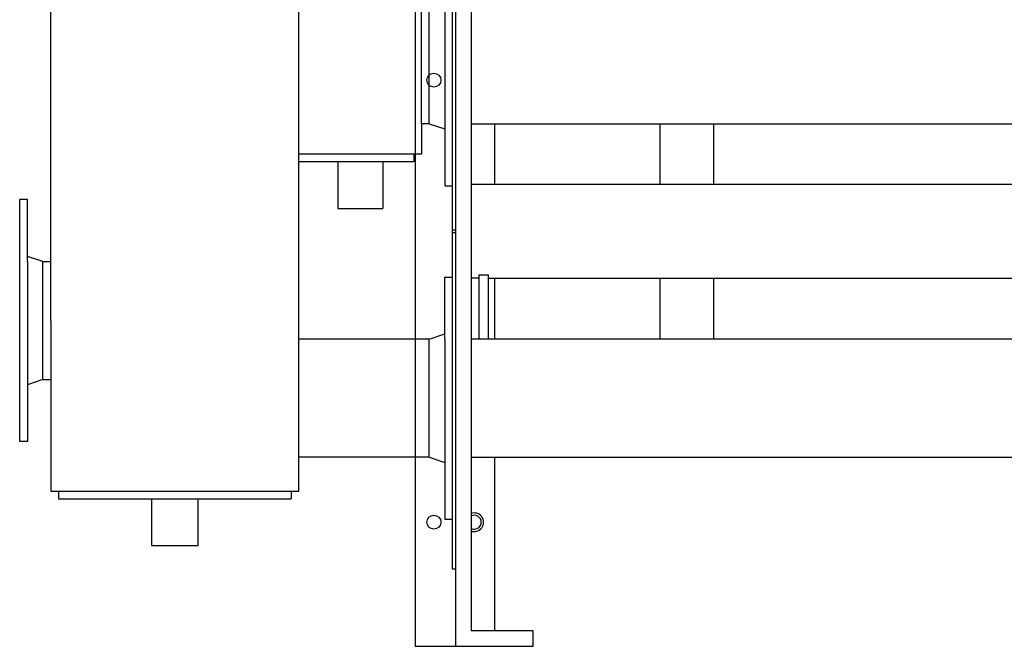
# Model space of a CAD drawing. Header units: millimetres. Extents: x -26820 to -12632, y -5851 to 1958.
# Tile 52 of 95: x -19046 to -18982, y 715 to 756. Entities that reach past the tile are written whole.
import ezdxf

# ---------------------------------------------------------------- set-up
doc = ezdxf.new("R2010")
doc.units = ezdxf.units.MM

# ---------------------------------------------------------------- blocks, each defined once
blk = doc.blocks.new('FRAME FRONT DN65 2X')
at = {"linetype": 'Continuous'}
for p, q in [((-26, 1490), (-26, 0)), ((25, 336.95), (25, 297.65)), ((25, 237.35), (25, 198.05)), ((25, 121.95), (25, 10)), ((-26, 0), (-22, 0)), ((-22, 0), (0, 0))]:
    blk.add_line(p, q, dxfattribs=at)
for centre in [(-14, 365), (-14, 80)]:
    blk.add_circle(centre, 4.5, dxfattribs=at)
for start, end in [(0, 116.3878), (243.6122, 0)]:
    blk.add_arc((12, 80), 4.5, start, end, dxfattribs=at)
blk = doc.blocks.new('2xF')
at = {"linetype": 'Continuous'}
for p, q in [((26, 480), (26, 0)), ((36, 470), (36, 10)), ((24, 50), (24, 460)), ((36, 336.95), (1074, 336.95)), ((51, 336.95), (51, 297.65)), ((157.51, 336.75), (157.51, 297.45)), ((192.51, 297.45), (192.51, 336.75)), ((469.04, 297.65), (36, 297.65)), ((24, 268.5), (26, 268.5)), ((26, 266.5), (24, 266.5)), ((41, 237.35), (36, 237.35)), ((41, 239.56), (41, 198.05)), ((41, 239.56), (47, 239.56)), ((47, 239.56), (47, 198.05)), ((47, 237.35), (1063, 237.35)), ((51, 237.35), (51, 198.05)), ((51, 237.35), (51, 198.05)), ((157.51, 237.15), (157.51, 229.8)), ((192.51, 229.8), (192.51, 237.15)), ((157.51, 229.8), (157.51, 197.85)), ((192.51, 197.85), (192.51, 229.8)), ((1074, 198.05), (36, 198.05)), ((36, 121.95), (1074, 121.95)), ((51, 121.95), (51, 10)), ((24, 50), (26, 50)), ((76, 10), (36, 10)), ((76, 0), (76, 10))]:
    blk.add_line(p, q, dxfattribs=at)
blk.add_line((26, 0), (76, 0))
blk.add_arc((38, 80), 6, 250.52878, 109.47122, dxfattribs=at)
blk.add_blockref('FRAME FRONT DN65 2X', (26, 0))
blk = doc.blocks.new('fl')
for p, q in [((-5, 38.05), (-5, 78.05)), ((-5, 78.05), (0, 78.05)), ((0, -78.05), (0, 78.05)), ((-15, 38.05), (-5, 41.4)), ((-15, -38.05), (-15, 38.05)), ((-5, 38.05), (-5, -38.05)), ((-15, -38.05), (-5, -41.4)), ((-5, -38.05), (-5, -78.05)), ((-5, -78.05), (0, -78.05))]:
    blk.add_line(p, q)
blk = doc.blocks.new('sp')
for p, q in [((-241, 280), (-241, 310)), ((-241, 310), (-211, 310)), ((-211, 310), (-211, 280)), ((-194, 280), (-194, 310)), ((-194, 310), (-164, 310)), ((-164, 310), (-164, 280)), ((-254, 275), (-254, 280)), ((-254, 280), (-104, 280)), ((-104, 275), (-104, 280)), ((-259, 275), (-99, 275)), ((-259, 165), (-259, 275)), ((-99, -275), (-99, 275)), ((-99, 265), (-20, 186)), ((-264, 203.05), (-259, 203.05)), ((-20, 38.05), (-20, 186)), ((-259, -165), (-259, 165)), ((-264, 126.95), (-259, 126.95)), ((-15, 38.05), (-20, 38.05)), ((-20, -38.05), (-20, 38.05)), ((-15, -38.05), (-20, -38.05)), ((-20, -38.05), (-20, -57.77)), ((-20, -57.77), (-99, -57.77)), ((-25, -62.68), (-99, -62.68)), ((-74, -62.68), (-74, -92.68)), ((-45, -62.68), (-45, -92.68)), ((-25, -57.68), (-25, -62.68)), ((-74, -92.68), (-45, -92.68)), ((-264, -126.95), (-259, -126.95)), ((-259, -165), (-259, -275)), ((-15, -176.95), (-99, -176.95)), ((-264, -203.05), (-259, -203.05)), ((-15, -253.05), (-99, -253.05)), ((-259, -275), (-99, -275)), ((-254, -275), (-254, -280)), ((-104, -275), (-104, -280)), ((-254, -280), (-104, -280)), ((-194, -280), (-194, -310)), ((-164, -310), (-164, -280)), ((-194, -310), (-164, -310))]:
    blk.add_line(p, q)
at = {"xscale": -1}
for p in [(-279, 165), (-279, -165)]:
    blk.add_blockref('fl', p, dxfattribs=at)
for p in [(0, 0), (0, -215)]:
    blk.add_blockref('fl', p)

msp = doc.modelspace()

# ---------------------------------------------------------------- block references
at = {"xscale": 0.1, "yscale": 0.1, "zscale": 0.1}
for name, p in [('2xF', (-19020.079, 715.296)), ('sp', (-19017.679, 752.796))]:
    msp.add_blockref(name, p, dxfattribs=at)

doc.saveas('drawing.dxf')
